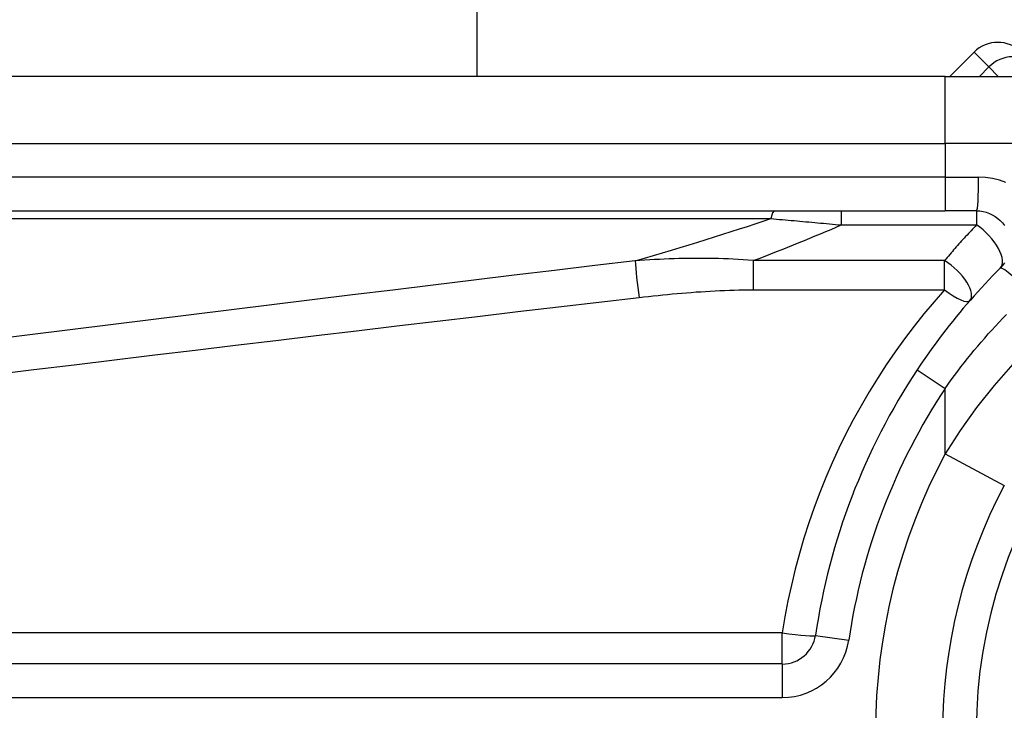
# Model space of a CAD drawing. Header units: inches. Extents: x 2.3 to 72.2, y 3.3 to 39.4.
# Tile 10 of 76: x 2.834 to 3.411, y 11.827 to 12.232. Entities that reach past the tile are written whole.
import ezdxf

# ---------------------------------------------------------------- set-up
doc = ezdxf.new("R2010")
doc.units = ezdxf.units.IN
doc.header["$MEASUREMENT"] = 0
doc.layers.add('Visible Edges(ANSI)', color=7, linetype='Continuous', lineweight=25)
doc.layers.add('Visible Tangent Edges(ANSI)', color=7, linetype='Continuous', lineweight=25)

msp = doc.modelspace()

# ---------------------------------------------------------------- linework, layer by layer
at = {"layer": 'Visible Edges(ANSI)'}
for p, q in [((3.10186, 22.73426), (3.10186, 12.19898)), ((3.3934, 12.21321), (3.37916, 12.19898)), ((3.37645, 12.19898), (2.72738, 12.19898)), ((3.37645, 12.19898), (3.61371, 12.19898)), ((2.72738, 12.12024), (3.37645, 12.12024)), ((3.39488, 12.12024), (3.37645, 12.12024)), ((3.28094, 11.85448), (2.62896, 11.85448))]:
    msp.add_line(p, q, dxfattribs=at)
at = {"layer": 'Visible Edges(ANSI)', "flags": 128}
for points in [[(3.39488, 12.12024), (3.3968, 12.12014), (3.3987, 12.11985), (3.40057, 12.11937), (3.40238, 12.11872), (3.40412, 12.1179), (3.40578, 12.11692), (3.40733, 12.11578), (3.40876, 12.1145), (3.41006, 12.11308), (3.4112, 12.11153)], [(3.41124, 12.08961), (3.41008, 12.08805), (3.40879, 12.08663)], [(3.40879, 12.08663), (3.40654, 12.08436), (3.4043, 12.08207), (3.40209, 12.07976), (3.39989, 12.07743), (3.3977, 12.07508), (3.39554, 12.0727), (3.39339, 12.07031), (3.39126, 12.0679), (3.38916, 12.06547), (3.38707, 12.06302), (3.385, 12.06055), (3.38295, 12.05807), (3.38092, 12.05557), (3.37891, 12.05305), (3.37692, 12.05051), (3.37496, 12.04795), (3.37301, 12.04538), (3.37109, 12.0428), (3.36919, 12.04019), (3.36731, 12.03758), (3.36546, 12.03494), (3.36363, 12.0323), (3.36182, 12.02964), (3.36003, 12.02696)]]:
    msp.add_lwpolyline(points, dxfattribs=at)
at = {"layer": 'Visible Edges(ANSI)'}
for centre, radius, start, end in [((3.40732, 12.19929), 0.01969, 45, 135), ((3.68014, 11.81512), 0.38386, 146.50369, 171.58673), ((3.68014, 11.81512), 0.30512, 151.83282, 208.16718), ((3.28094, 11.87416), 0.01969, 270, 351.58673)]:
    msp.add_arc(centre, radius, start, end, dxfattribs=at)
at = {"layer": 'Visible Tangent Edges(ANSI)'}
for p, q in [((3.40208, 12.20453), (3.3934, 12.21321)), ((3.39653, 12.19898), (3.40208, 12.20453)), ((3.40208, 12.20453), (3.40764, 12.19898)), ((3.37645, 12.15961), (3.37645, 12.19898)), ((2.72738, 12.15961), (3.37645, 12.15961)), ((3.6476, 12.15961), (3.37645, 12.15961)), ((3.37645, 12.15961), (3.37645, 12.13992)), ((3.37645, 12.13992), (2.72738, 12.13992)), ((3.37645, 12.13992), (3.37645, 12.12024)), ((3.37645, 12.13992), (3.3961, 12.13992)), ((3.31553, 12.12024), (3.31553, 12.11189)), ((3.39488, 12.12024), (3.39488, 12.11189)), ((2.72506, 12.11564), (3.2742, 12.11564)), ((3.31553, 12.11189), (3.39488, 12.11189)), ((3.2639, 12.09101), (3.2639, 12.07391)), ((3.3761, 12.09101), (3.2639, 12.09101)), ((3.3761, 12.07391), (3.3761, 12.09101)), ((3.2639, 12.07391), (3.3761, 12.07391)), ((3.36003, 12.02696), (3.37645, 12.0161)), ((3.37645, 11.97773), (3.37645, 12.0161)), ((3.37645, 11.97773), (3.41115, 11.95915)), ((3.28094, 11.87277), (2.62896, 11.87277)), ((3.28094, 11.85448), (3.28094, 11.87277)), ((3.30041, 11.87128), (3.31988, 11.8684)), ((3.28094, 11.85448), (3.28094, 11.83479)), ((2.62896, 11.83479), (3.28094, 11.83479))]:
    msp.add_line(p, q, dxfattribs=at)
at = {"layer": 'Visible Tangent Edges(ANSI)', "flags": 128}
for points in [[(3.41211, 12.13689), (3.40824, 12.13819), (3.40426, 12.13914), (3.4002, 12.13972), (3.3961, 12.13992)], [(3.2742, 12.11564), (3.2759, 12.11549), (3.2776, 12.11534), (3.27931, 12.11519), (3.28102, 12.11504), (3.28273, 12.11489), (3.28444, 12.11474), (3.28616, 12.11458), (3.28788, 12.11443), (3.28959, 12.11428), (3.29132, 12.11412), (3.29304, 12.11397), (3.29476, 12.11381), (3.29649, 12.11365), (3.29821, 12.1135), (3.29994, 12.11334), (3.30167, 12.11318), (3.3034, 12.11302), (3.30513, 12.11286), (3.30686, 12.1127), (3.30859, 12.11254), (3.31032, 12.11238), (3.31206, 12.11222), (3.31379, 12.11206), (3.31553, 12.11189)], [(3.39488, 12.11189), (3.39407, 12.11105), (3.39327, 12.11021), (3.39246, 12.10937), (3.39166, 12.10852), (3.39087, 12.10767), (3.39007, 12.10682), (3.38928, 12.10596), (3.38849, 12.1051), (3.3877, 12.10424), (3.38691, 12.10338), (3.38612, 12.10251), (3.38534, 12.10164), (3.38456, 12.10077), (3.38378, 12.0999), (3.383, 12.09902), (3.38223, 12.09814), (3.38145, 12.09726), (3.38068, 12.09637), (3.37991, 12.09549), (3.37915, 12.0946), (3.37838, 12.0937), (3.37762, 12.09281), (3.37686, 12.09191), (3.3761, 12.09101)], [(3.1946, 12.09092), (3.17093, 12.08808), (3.14726, 12.08523), (3.12359, 12.08238), (3.09992, 12.07951), (3.07625, 12.07664), (3.05258, 12.07376), (3.02892, 12.07087), (3.00525, 12.06797), (2.98158, 12.06506), (2.95792, 12.06214), (2.93426, 12.05922), (2.91059, 12.05629), (2.88693, 12.05334), (2.86327, 12.05039), (2.83961, 12.04744), (2.81595, 12.04447)], [(3.2639, 12.09101), (3.26097, 12.09125), (3.25804, 12.09147), (3.25512, 12.09166), (3.2522, 12.09182), (3.24929, 12.09196), (3.24638, 12.09207), (3.24347, 12.09216), (3.24056, 12.09222), (3.23766, 12.09227), (3.23477, 12.0923), (3.23188, 12.0923), (3.22899, 12.09229), (3.2261, 12.09226), (3.22322, 12.09222), (3.22034, 12.09215), (3.21747, 12.09207), (3.2146, 12.09198), (3.21173, 12.09187), (3.20887, 12.09175), (3.20601, 12.09161), (3.20315, 12.09146), (3.2003, 12.09129), (3.19744, 12.09111), (3.1946, 12.09092)], [(3.19692, 12.0694), (3.1997, 12.06972), (3.20248, 12.07003), (3.20526, 12.07034), (3.20804, 12.07063), (3.21082, 12.07091), (3.21361, 12.07119), (3.21639, 12.07145), (3.21918, 12.0717), (3.22197, 12.07194), (3.22476, 12.07217), (3.22755, 12.07239), (3.23034, 12.0726), (3.23313, 12.07279), (3.23592, 12.07297), (3.23872, 12.07314), (3.24151, 12.0733), (3.24431, 12.07343), (3.24711, 12.07356), (3.2499, 12.07366), (3.2527, 12.07375), (3.2555, 12.07382), (3.2583, 12.07387), (3.2611, 12.0739), (3.2639, 12.07391)], [(3.3761, 12.07391), (3.36997, 12.06692), (3.36401, 12.05977), (3.35821, 12.05249), (3.35259, 12.04506), (3.34714, 12.03749), (3.34186, 12.0298), (3.33677, 12.02197), (3.33186, 12.01401), (3.32713, 12.00593), (3.3226, 11.99773), (3.31826, 11.98942), (3.31412, 11.98099), (3.31018, 11.97245), (3.30645, 11.9638), (3.30292, 11.95505), (3.2996, 11.94621), (3.2965, 11.93728), (3.29361, 11.92827), (3.29094, 11.91918), (3.28848, 11.91002), (3.28626, 11.90079), (3.28425, 11.89151), (3.28248, 11.88216), (3.28094, 11.87277)], [(2.81827, 12.02418), (2.84193, 12.02707), (2.86559, 12.02995), (2.88925, 12.03282), (2.91291, 12.03569), (2.93658, 12.03854), (2.96024, 12.04139), (2.98391, 12.04423), (3.00757, 12.04706), (3.03124, 12.04988), (3.0549, 12.0527), (3.07857, 12.0555), (3.10224, 12.0583), (3.12591, 12.06109), (3.14958, 12.06387), (3.17325, 12.06664), (3.19692, 12.0694)], [(3.37645, 12.0161), (3.37825, 12.01864), (3.38008, 12.02116), (3.38194, 12.02367), (3.38382, 12.02617), (3.38572, 12.02865), (3.38764, 12.03112), (3.38958, 12.03357), (3.39155, 12.03601), (3.39354, 12.03844), (3.39555, 12.04084), (3.39758, 12.04324), (3.39964, 12.04561), (3.40171, 12.04797), (3.40381, 12.05031), (3.40592, 12.05263), (3.40805, 12.05494), (3.41021, 12.05722), (3.41238, 12.05949)], [(3.41614, 12.03037), (3.4052, 12.01783), (3.39491, 12.00484), (3.38532, 11.99146), (3.37645, 11.97773)]]:
    msp.add_lwpolyline(points, dxfattribs=at)
at = {"layer": 'Visible Tangent Edges(ANSI)'}
for centre, radius, start, end in [((3.68014, 11.81512), 0.28543, 32.8812, 327.1188), ((3.68014, 11.81512), 0.36417, 146.50369, 171.58673), ((3.68014, 11.81512), 0.34449, 151.83282, 208.16718), ((3.28094, 11.87416), 0.03937, 270, 351.58673)]:
    msp.add_arc(centre, radius, start, end, dxfattribs=at)
for centre, major_axis, ratio, start_param, end_param in [((3.41513, 12.19148), (0.01392, 0.01392), 0.937622, 0, 1.570796), ((3.39488, 12.13992), (0, -0.01969), 0.062411, 0, 1.570796), ((3.27652, 12.10055), (0, 0.01969), 0.183721, 0, 0.697296), ((-0.23541, 11.87548), (3.67256, 0.33874), 0.074886, 5.910747, 5.977199), ((-0.22612, 11.81512), (3.67247, 0.40075), 0.088107, 5.956893, 6.005683), ((3.39488, 12.10055), (0.01392, -0.01392), 0.446023, 0, 1.990559), ((3.19692, 12.07583), (0.00234, -0.01955), 0.041071, 3.825401, 5.042638), ((3.3761, 12.08047), (0.01483, -0.01294), 0.431187, 0, 1.930721), ((3.42271, 12.0727), (-0.01392, 0.01392), 0.111497, 4.601416, 6.283185), ((3.3761, 12.08047), (0.01483, -0.01294), 0.257129, 4.93314, 6.283185), ((3.28094, 11.87416), (0.01947, -0.00288), 0.069894, 4.722726, 6.283185)]:
    msp.add_ellipse(centre, major_axis=major_axis, ratio=ratio, start_param=start_param, end_param=end_param, dxfattribs=at)

doc.saveas('drawing.dxf')
